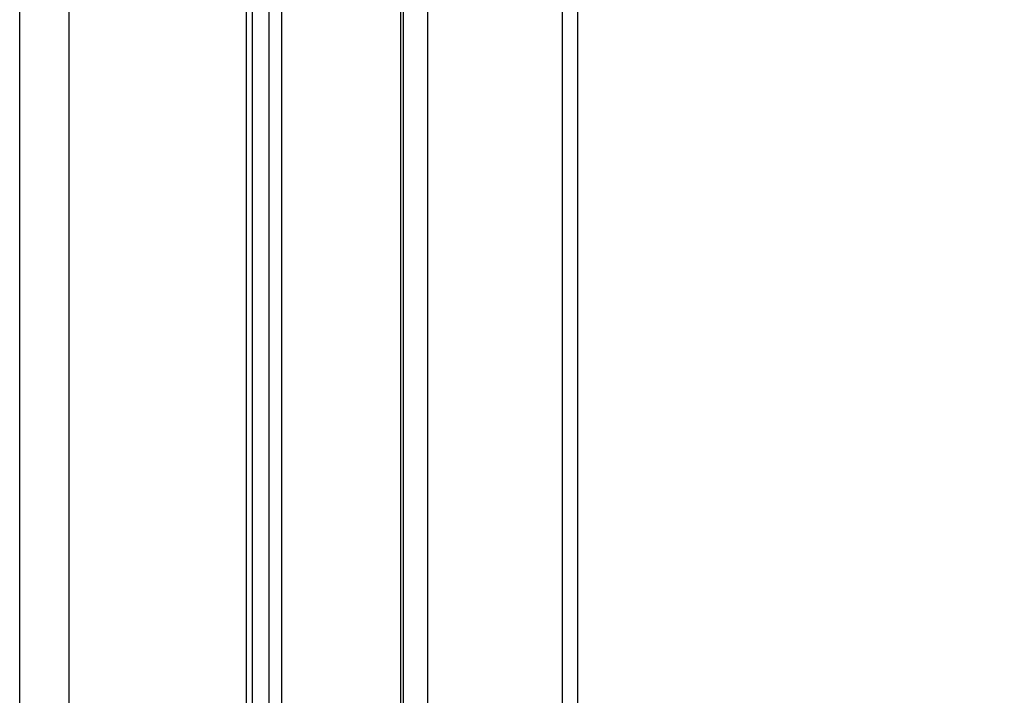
# Model space of a CAD drawing. Header units: millimetres. Extents: x 20 to 19631, y 28 to 16288.
# Tile 34 of 124: x 6188 to 6410, y 5952 to 6105. Entities that reach past the tile are written whole.
import ezdxf

# ---------------------------------------------------------------- set-up
doc = ezdxf.new("R2010")
doc.units = ezdxf.units.MM
doc.header["$LTSCALE"] = 2
doc.layers.add('COMPONENT_GEOMETRY', color=7, linetype='Continuous')
doc.styles.add('SLDTEXTSTYLE0', font='TXT', dxfattribs={"width": 0.75})
doc.dimstyles.new('SLDDIMSTYLE1', dxfattribs={"dimtxt": 100, "dimasz": 6.604, "dimexe": 0, "dimexo": 0.0625, "dimgap": 25, "dimtad": 0, "dimtih": 1, "dimtoh": 1, "dimdec": 1, "dimrnd": 1e-09, "dimzin": 12, "dimdsep": 46, "dimtxsty": 'SLDTEXTSTYLE0', "dimsah": 1, "dimcen": 0.09, "dimadec": 0, "dimazin": 3, "dimtfac": 1, "dimtdec": 1, "dimtofl": 0, "dimtmove": 0, "dimatfit": 3, "dimfxl": 1, "dimfrac": 2, "dimtolj": 1, "dimtzin": 12, "dimarcsym": 0})

# ---------------------------------------------------------------- blocks, each defined once
blk = doc.blocks.new('_D_4')
at = {"layer": 'COMPONENT_GEOMETRY', "color": 7}
for p, q in [((10221.03, 6612.47), (10221.03, 4529.82)), ((10020.96, 4509.51), (9990.49, 4509.51)), ((9990.49, 4509.51), (9990.49, 4350.76)), ((10421.1, 4509.51), (10451.57, 4509.51)), ((10451.57, 4509.51), (10451.57, 4350.76)), ((9990.49, 4350.76), (10020.96, 4350.76)), ((10451.57, 4350.76), (10421.1, 4350.76)), ((10221.03, 2118.49), (10221.03, 4201.14)), ((6365.47, 2118.49), (10227.38, 2118.49))]:
    blk.add_line(p, q, dxfattribs=at)
for points in [[(10221.03, 6612.47), (10220.01, 6605.86), (10222.04, 6605.86)], [(10221.03, 2118.49), (10222.04, 2125.1), (10220.01, 2125.1)]]:
    blk.add_solid(points, dxfattribs=at)
at = {"layer": 'COMPONENT_GEOMETRY', "color": 7, "char_height": 100, "attachment_point": 1, "style": 'SLDTEXTSTYLE0'}
for s, insert in [('7\'4.46"', (10020.96, 4479.66)), ('2247mm', (9948.25, 4330.05))]:
    blk.add_mtext(s, dxfattribs=dict(at, insert=insert))

msp = doc.modelspace()

# ---------------------------------------------------------------- linework, layer by layer
at = {"color": 8, "linetype": 'Continuous', "lineweight": 25}
for p, q in [((6187.91, 2191.49), (6187.91, 7939.49)), ((6198.99, 7939.49), (6198.99, 2191.49)), ((6239.08, 5896.68), (6239.08, 6410.02)), ((6244.25, 5904.38), (6244.25, 6410.02)), ((6247.04, 6410.02), (6247.04, 5907.33)), ((6273.98, 5911.81), (6273.98, 6410.02)), ((6280, 6410.02), (6280, 5908.62)), ((6310.48, 5905.15), (6310.48, 6410.02))]:
    msp.add_line(p, q, dxfattribs=at)
at = {"color": 7, "linetype": 'Continuous', "lineweight": 25}
for p, q in [((6240.47, 5899.09), (6240.47, 6410.02)), ((6274.57, 5911.58), (6274.57, 6410.02)), ((6313.83, 6410.02), (6313.83, 5905.35))]:
    msp.add_line(p, q, dxfattribs=at)

# ---------------------------------------------------------------- dimensions: what is measured, and where the dimension line sits
at = {"layer": 'COMPONENT_GEOMETRY', "color": 7}
dim = msp.add_linear_dim(base=(10221.03, 6612.47), p1=(6362.93, 2118.49), p2=(11463.96, 6612.47), angle=90, dimstyle='SLDDIMSTYLE1', dxfattribs=at)
dim.commit()
dim.dimension.update_dxf_attribs({"geometry": '_D_4', "text_midpoint": (10221.03, 4365.48), "dimtype": 160})

doc.saveas('drawing.dxf')
